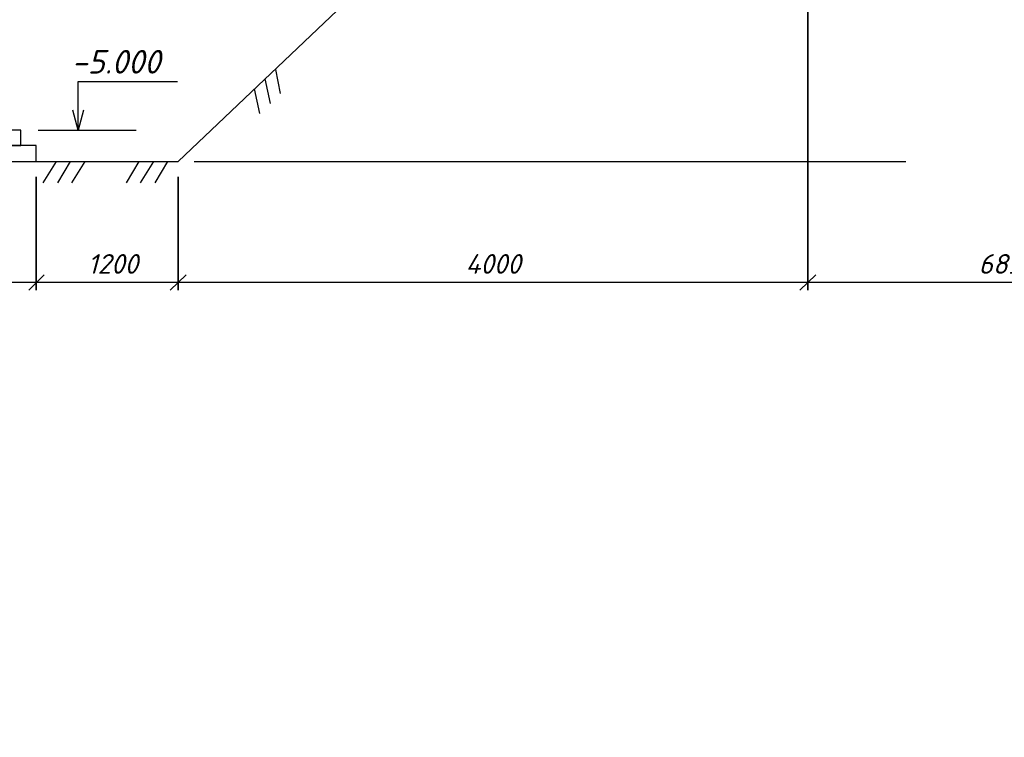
# Model space of a CAD drawing. Extents: x -119078 to 1619993, y 264752 to 340742.
# Tile 41 of 220: x 314135 to 322893, y 307715 to 314100. Entities that reach past the tile are written whole.
import ezdxf

# ---------------------------------------------------------------- set-up
doc = ezdxf.new("R2010")
doc.units = 0
doc.header["$MEASUREMENT"] = 0
doc.linetypes.add('CONTI', pattern=[0])
doc.layers.get('0').update_dxf_attribs({"color": 250, "linetype": 'CONTI'})
doc.layers.add('PDF _Геометрия', color=250, linetype='Continuous')
doc.layers.add('PDF _Текст', color=7, linetype='Continuous')
doc.styles.add('ICOCPEUR', font='isocpeui.ttf')
doc.styles.add('PDF ISOCPEUR Italic', font='isocpeui.ttf')

msp = doc.modelspace()

# ---------------------------------------------------------------- linework, layer by layer
at = {"layer": 'PDF _Геометрия', "color": 7, "lineweight": -3}
for points in [[(314281.432, 312838.535), (315543.845, 312838.535), (321144.691, 318160.821)], [(316409.161, 313656.437), (316450.649, 313443.071)], [(314654.822, 313117.096), (314654.822, 313294.9), (314654.822, 313549.754), (315537.918, 313549.754)], [(316314.332, 313573.461), (316361.746, 313354.169)], [(316219.503, 313484.559), (316266.917, 313265.266)], [(314702.236, 313294.9), (314654.822, 313117.096), (314607.407, 313294.9)], [(310506.047, 312838.535), (314281.432, 312838.535), (314281.432, 312980.779), (310506.047, 312980.779), (314145.115, 312980.779), (314145.115, 313117.096), (310506.047, 313117.096)], [(314299.212, 313117.096), (315170.455, 313117.096)], [(314459.237, 312838.535), (314340.7, 312648.877)], [(314583.7, 312838.535), (314471.09, 312648.877)], [(314714.09, 312838.535), (314595.553, 312648.877)], [(315194.162, 312838.535), (315081.553, 312648.877)], [(315324.552, 312838.535), (315206.016, 312648.877)], [(315449.016, 312838.535), (315336.406, 312648.877)]]:
    msp.add_lwpolyline(points, dxfattribs=at)
at = {"layer": 'PDF _Геометрия', "color": 251, "lineweight": -3, "true_color": 0x535353}
for points in [[(321144.691, 311694.659), (321144.691, 318018.577)], [(314281.432, 311694.659), (314281.432, 312702.218)], [(315543.845, 311694.659), (315543.845, 312702.218)], [(314216.237, 311694.659), (314352.554, 311830.975)], [(315472.723, 311694.659), (315614.967, 311830.975)], [(321073.569, 311694.659), (321215.813, 311830.975)]]:
    msp.add_lwpolyline(points, close=True, dxfattribs=at)
for points in [[(315686.089, 312838.535), (322015.934, 312838.535)], [(313374.628, 311765.78), (314352.554, 311765.78)], [(314216.237, 311765.78), (315614.967, 311765.78)], [(315472.723, 311765.78), (321215.813, 311765.78)], [(321073.569, 311765.78), (324712.638, 311765.78)]]:
    msp.add_lwpolyline(points, dxfattribs=at)

# ---------------------------------------------------------------- texts
at = {"linetype": 'Continuous', "lineweight": 25, "ltscale": 15, "insert": (12863.76, 311222.017), "char_height": 250, "width": 17877.44941, "attachment_point": 1, "style": 'ICOCPEUR'}
msp.add_mtext('\\pi4862.31;{\\H1.16667x;\\LАнтисейсмические мероприятия\\P\\pi0;\\H0.71428x;\\l       Для обеспечения сейсмостойкости несущих конструкций и фундаментов соблюдены все условия КМК 2.01.03-19 «Строительство в сейсмических районах».\\P\\pi5355.138;\\H1.4x;\\LАнтикоррозионная защита\\l\\P\\pi0;\\H0.71428x;       Защита конструкций от коррозии должна производиться в соответствии КМК 2.03.11-96 "Защита строительных конструкций от коррозии" ГОСТ 9.402-2004 «Покрытия лакокрасочные. Подготовка (металлических поверхностей перед окрашиванием». Антикоррозионное покрытие должно обеспечивать защиту конструкций. \\P       \\A1;Все несущие металлоконструкции грунтовать и\\A0; окрасить эмалью ПФ-115 (ГОСТ6465-76) за 2 раза по грунтовке ГФ-021 (ГОСТ 25129-82)\\A1;.\\P      Для железобетонных конструкций использовать бетон \\A0;на портландцементе по ГОСТ 10178-85*,\\A1; водонепроницаемости W\\A0;4\\A1; и морозостойкостью F100\\A0;.\\A1;\\P\\A0;       \\A1;Все \\A0;поверхности бетонных и ж.б конструкций, соприкасающиеся с грунтом обмазать \\A1;\\C256;горячим битумом за 2 раза\\A0;\\C0; по ГОСТ 28379-89.}\\P\\pi5566.64787;{\\H1.16666x;\\LАнтипросадочные мероприятия\\A1;\\l\\P\\pi0;\\H0.71428x;        В соответствии с требованиями КМК 2.02.01-98 приняты противопросадочные мероприятия для первого типа грунтовых условий. Для устранения просадочных свойств грунтов I типа предусмотрено уплотнение тяжелыми трамбовками грунтов в основании котлованов и устройство подготовки из бетона класса В7,5. Насыпные грунты и строительный мусор толщиной до 1,5м удалить и заменить засыпкой из ГПС до бетонной подготовки.}', dxfattribs=at)
at = {"layer": 'PDF _Текст', "lineweight": 30, "insert": (314595.553, 313620.639), "char_height": 209.9828, "attachment_point": 7, "style": 'PDF ISOCPEUR Italic'}
msp.add_mtext('-5.000', dxfattribs=at)
at = {"layer": 'PDF _Текст', "color": 251, "lineweight": 30, "true_color": 0x535353, "char_height": 174.9837, "attachment_point": 7, "style": 'PDF ISOCPEUR Italic'}
for s, insert in [('1200', (314740.271, 311839.55)), ('4000', (318100.779, 311839.55)), ('6850', (322664.431, 311839.55))]:
    msp.add_mtext(s, dxfattribs=dict(at, insert=insert))

doc.saveas('drawing.dxf')
